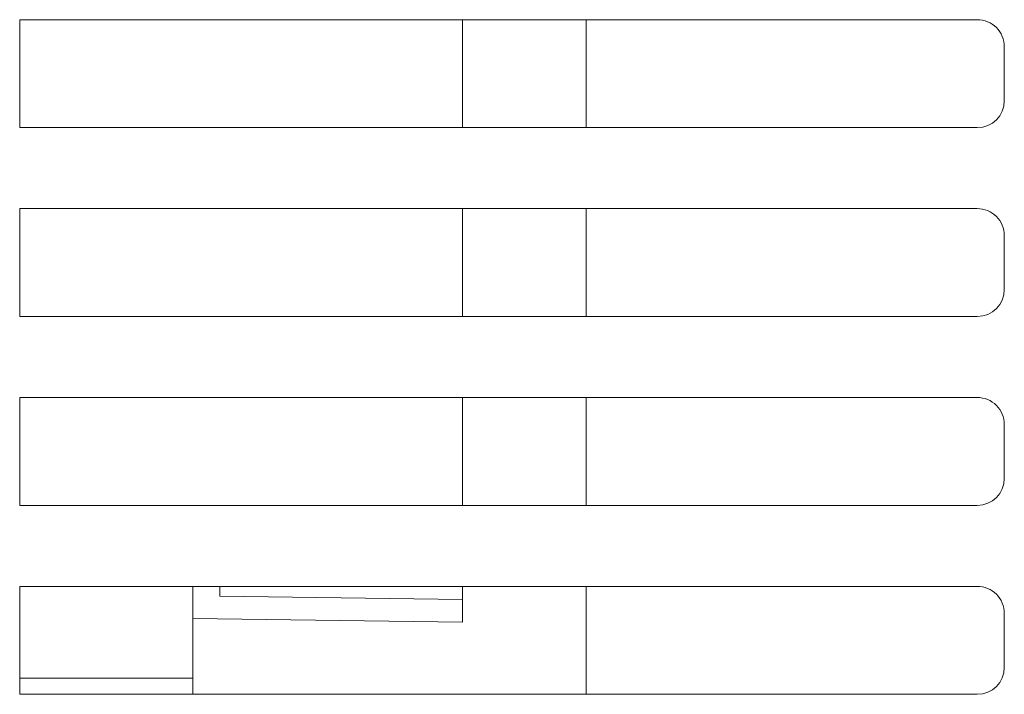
# Model space of a CAD drawing. Header units: millimetres. Extents: x -420 to 420, y -297 to 297.
# Tile 88 of 202: x -301 to -265, y 131 to 156. Entities that reach past the tile are written whole.
import ezdxf

# ---------------------------------------------------------------- set-up
doc = ezdxf.new("R2010")
doc.units = ezdxf.units.MM
doc.header["$MEASUREMENT"] = 0
doc.layers.add('layer 1', color=7, linetype='Continuous')

msp = doc.modelspace()

# ---------------------------------------------------------------- linework, layer by layer
at = {"layer": 'layer 1', "lineweight": 9}
for points in [[(-265.7095, 155.5881), (-265.7095, 155.5881), (-301.2102, 155.5881), (-301.2102, 155.5881)], [(-301.2102, 151.588), (-301.2102, 151.588), (-301.2102, 155.5881), (-301.2102, 155.5881)], [(-284.7899, 151.588), (-284.7899, 151.588), (-284.7899, 155.5881), (-284.7899, 155.5881)], [(-280.2098, 155.5881), (-280.2098, 155.5881), (-280.2098, 151.588), (-280.2098, 151.588)], [(-264.7095, 152.588), (-264.7095, 152.588), (-264.7095, 154.5881), (-264.7095, 154.5881)], [(-265.7095, 151.588), (-265.1573, 151.588), (-264.7095, 152.0356), (-264.7095, 152.588)], [(-301.2102, 151.588), (-301.2102, 151.588), (-265.7095, 151.588), (-265.7095, 151.588)], [(-265.7095, 148.5879), (-265.7095, 148.5879), (-301.2102, 148.5879), (-301.2102, 148.5879)], [(-301.2102, 144.5879), (-301.2102, 144.5879), (-301.2102, 148.5879), (-301.2102, 148.5879)], [(-284.7899, 144.5879), (-284.7899, 144.5879), (-284.7899, 148.5879), (-284.7899, 148.5879)], [(-280.2098, 148.5879), (-280.2098, 148.5879), (-280.2098, 144.5879), (-280.2098, 144.5879)], [(-264.7095, 145.5879), (-264.7095, 145.5879), (-264.7095, 147.5879), (-264.7095, 147.5879)], [(-265.7095, 144.5879), (-265.1573, 144.5879), (-264.7095, 145.0355), (-264.7095, 145.5879)], [(-301.2102, 144.5879), (-301.2102, 144.5879), (-265.7095, 144.5879), (-265.7095, 144.5879)], [(-265.7095, 141.5878), (-265.7095, 141.5878), (-301.2102, 141.5878), (-301.2102, 141.5878)], [(-301.2102, 137.5877), (-301.2102, 137.5877), (-301.2102, 141.5878), (-301.2102, 141.5878)], [(-284.7899, 137.5877), (-284.7899, 137.5877), (-284.7899, 141.5878), (-284.7899, 141.5878)], [(-280.2098, 141.5878), (-280.2098, 141.5878), (-280.2098, 137.5877), (-280.2098, 137.5877)], [(-264.7095, 138.5877), (-264.7095, 138.5877), (-264.7095, 140.5878), (-264.7095, 140.5878)], [(-265.7095, 137.5877), (-265.1573, 137.5877), (-264.7095, 138.0353), (-264.7095, 138.5877)], [(-301.2102, 137.5877), (-301.2102, 137.5877), (-265.7095, 137.5877), (-265.7095, 137.5877)], [(-265.7095, 134.5877), (-265.7095, 134.5877), (-301.2102, 134.5877), (-301.2102, 134.5877)], [(-301.2102, 130.5876), (-301.2102, 130.5876), (-301.2102, 134.5877), (-301.2102, 134.5877)], [(-294.7901, 134.5877), (-294.7901, 134.5877), (-294.7901, 133.3946), (-294.7901, 133.3946)], [(-293.7901, 134.2241), (-293.7901, 134.2241), (-293.7901, 134.5877), (-293.7901, 134.5877)], [(-284.7899, 133.261), (-284.7899, 133.261), (-284.7899, 134.5877), (-284.7899, 134.5877)], [(-280.2098, 134.5877), (-280.2098, 134.5877), (-280.2098, 130.5876), (-280.2098, 130.5876)], [(-293.7901, 134.2241), (-293.7901, 134.2241), (-284.7899, 134.1037), (-284.7899, 134.1037)], [(-294.7901, 130.5876), (-294.7901, 130.5876), (-294.7901, 133.3946), (-294.7901, 133.3946)], [(-284.7899, 133.261), (-284.7899, 133.261), (-294.7901, 133.3946), (-294.7901, 133.3946)], [(-264.7095, 131.5876), (-264.7095, 131.5876), (-264.7095, 133.5877), (-264.7095, 133.5877)], [(-265.7095, 130.5876), (-265.1573, 130.5876), (-264.7095, 131.0352), (-264.7095, 131.5876)], [(-301.2102, 131.1876), (-301.2102, 131.1876), (-294.7901, 131.1876), (-294.7901, 131.1876)], [(-301.2102, 130.5876), (-301.2102, 130.5876), (-265.7095, 130.5876), (-265.7095, 130.5876)]]:
    msp.add_open_spline(points, degree=3, dxfattribs=at)
for points in [[(-264.7095, 154.5881), (-264.7095, 154.8533), (-264.8149, 155.1077), (-265.0025, 155.2951), (-265.0025, 155.2951), (-265.1899, 155.4827), (-265.4443, 155.5881), (-265.7095, 155.5881)], [(-264.7095, 147.5879), (-264.7095, 147.8531), (-264.8149, 148.1075), (-265.0025, 148.2949), (-265.0025, 148.2949), (-265.1899, 148.4825), (-265.4443, 148.5879), (-265.7095, 148.5879)], [(-264.7095, 140.5878), (-264.7095, 140.853), (-264.8149, 141.1074), (-265.0025, 141.2948), (-265.0025, 141.2948), (-265.1899, 141.4824), (-265.4443, 141.5878), (-265.7095, 141.5878)], [(-264.7095, 133.5877), (-264.7095, 133.8529), (-264.8149, 134.1073), (-265.0025, 134.2947), (-265.0025, 134.2947), (-265.1899, 134.4823), (-265.4443, 134.5877), (-265.7095, 134.5877)]]:
    msp.add_open_spline(points, degree=3, knots=[0, 0, 0, 0, 0.3333333, 0.3333333, 0.3333333, 0.3333333, 1, 1, 1, 1], dxfattribs=at)

doc.saveas('drawing.dxf')
